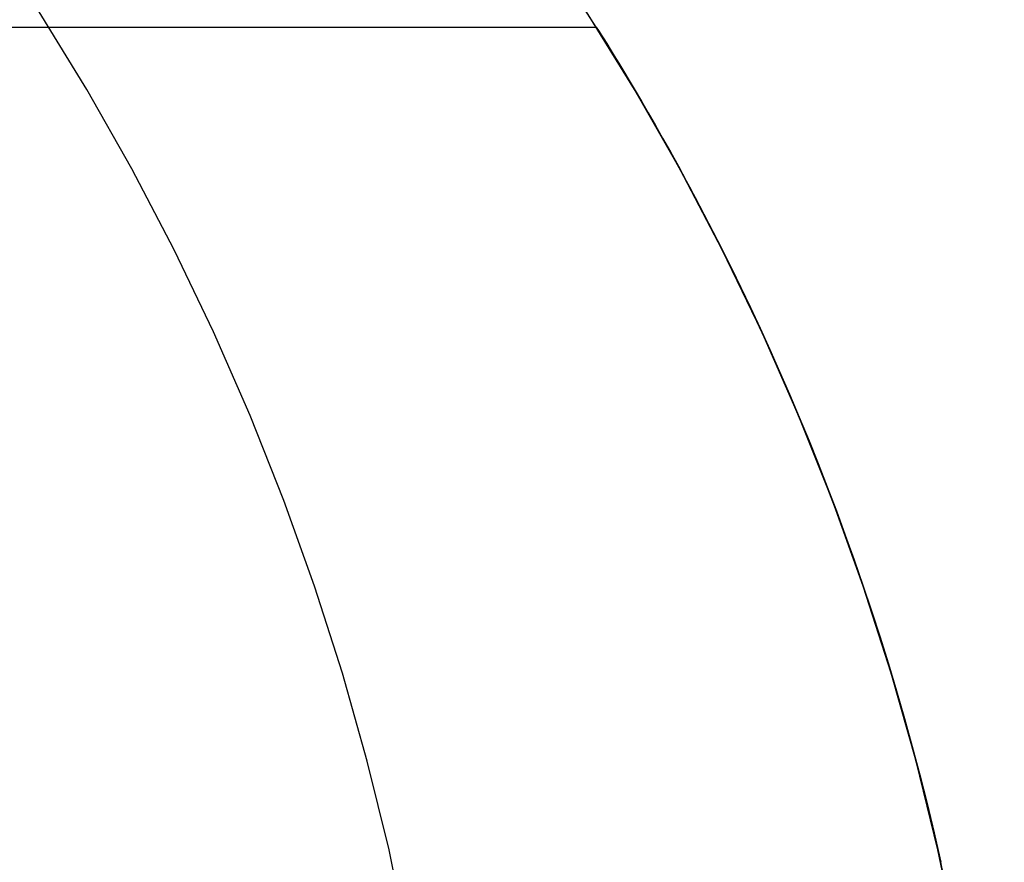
# Model space of a CAD drawing. Extents: x -3378 to 3007, y -425 to 173.
# Tile 171 of 256: x -1090.3 to -1084.72, y 77.27 to 82.05. Entities that reach past the tile are written whole.
import ezdxf

# ---------------------------------------------------------------- set-up
doc = ezdxf.new("R2010")
doc.units = 0
doc.layers.add('PREDEFINITO', color=7, linetype='CONTINUOUS')

msp = doc.modelspace()

# ---------------------------------------------------------------- linework, layer by layer
at = {"layer": 'PREDEFINITO'}
for p, q in [((-1087.0007, 81.9513, 3062.7165), (-1087.1328, 82.1588, 3062.5839)), ((-1089.9234, 81.65, 2046.002), (-1090.194, 82.0908, 2046.0264)), ((-1086.8173, 81.65, 2115), (-1087.089, 82.0908, 2115)), ((-1086.8173, 81.65, 2589.9994), (-1087.089, 82.0908, 2589.9994)), ((-1086.8173, 81.65, 2352.4979), (-1087.089, 82.0908, 2352.4979)), ((-1087.032, 82.001, 2572.0827), (-1101.2252, 82.001, 2572.0827)), ((-1087.032, 82.001, 2147.9996), (-1101.2252, 82.001, 2147.9996)), ((-1087.032, 82.001, 2996.1658), (-1101.2252, 82.001, 2996.1658)), ((-1087.0304, 81.9985, 2571.8818), (-1087.032, 82.001, 2572.0827)), ((-1087.032, 82.001, 2572.0827), (-1087.0304, 81.9985, 2572.2836)), ((-1087.0304, 81.9985, 2147.7987), (-1087.032, 82.001, 2147.9996)), ((-1087.032, 82.001, 2147.9996), (-1087.0304, 81.9985, 2148.2006)), ((-1087.0304, 81.9985, 2995.9649), (-1087.032, 82.001, 2996.1658)), ((-1087.032, 82.001, 2996.1658), (-1087.0304, 81.9985, 2996.3667)), ((-1087.0256, 81.9909, 2571.681), (-1087.0304, 81.9985, 2571.8818)), ((-1087.0304, 81.9985, 2572.2836), (-1087.0256, 81.9909, 2572.4844)), ((-1087.0256, 81.9909, 2147.598), (-1087.0304, 81.9985, 2147.7987)), ((-1087.0304, 81.9985, 2148.2006), (-1087.0256, 81.9909, 2148.4013)), ((-1087.0256, 81.9909, 2995.7641), (-1087.0304, 81.9985, 2995.9649)), ((-1087.0304, 81.9985, 2996.3667), (-1087.0256, 81.9909, 2996.5675)), ((-1087.0177, 81.9783, 2571.4806), (-1087.0256, 81.9909, 2571.681)), ((-1087.0256, 81.9909, 2572.4844), (-1087.0177, 81.9783, 2572.6848)), ((-1087.0177, 81.9783, 2147.3976), (-1087.0256, 81.9909, 2147.598)), ((-1087.0256, 81.9909, 2148.4013), (-1087.0177, 81.9783, 2148.6017)), ((-1087.0177, 81.9783, 2995.5637), (-1087.0256, 81.9909, 2995.7641)), ((-1087.0256, 81.9909, 2996.5675), (-1087.0177, 81.9783, 2996.7679)), ((-1087.0067, 81.9607, 2571.2808), (-1087.0177, 81.9783, 2571.4806)), ((-1087.0177, 81.9783, 2572.6848), (-1087.0067, 81.9607, 2572.8847)), ((-1087.0067, 81.9607, 2147.1977), (-1087.0177, 81.9783, 2147.3976)), ((-1087.0177, 81.9783, 2148.6017), (-1087.0067, 81.9607, 2148.8016)), ((-1087.0067, 81.9607, 2995.3638), (-1087.0177, 81.9783, 2995.5637)), ((-1087.0177, 81.9783, 2996.7679), (-1087.0067, 81.9607, 2996.9677)), ((-1086.9925, 81.9381, 2571.0816), (-1087.0067, 81.9607, 2571.2808)), ((-1087.0067, 81.9607, 2572.8847), (-1086.9925, 81.9381, 2573.0839)), ((-1086.9925, 81.9381, 2146.9985), (-1087.0067, 81.9607, 2147.1977)), ((-1087.0067, 81.9607, 2148.8016), (-1086.9925, 81.9381, 2149.0008)), ((-1086.9925, 81.9381, 2995.1646), (-1087.0067, 81.9607, 2995.3638)), ((-1087.0067, 81.9607, 2996.9677), (-1086.9925, 81.9381, 2997.1669)), ((-1086.8713, 81.7403, 3062.8463), (-1087.0007, 81.9513, 3062.7165)), ((-1086.9754, 81.9106, 2570.8833), (-1086.9925, 81.9381, 2571.0816)), ((-1086.9925, 81.9381, 2573.0839), (-1086.9754, 81.9106, 2573.2821)), ((-1086.9754, 81.9106, 2146.8002), (-1086.9925, 81.9381, 2146.9985)), ((-1086.9925, 81.9381, 2149.0008), (-1086.9754, 81.9106, 2149.1991)), ((-1086.9754, 81.9106, 2994.9664), (-1086.9925, 81.9381, 2995.1646)), ((-1086.9925, 81.9381, 2997.1669), (-1086.9754, 81.9106, 2997.3652)), ((-1086.9553, 81.8782, 2570.6861), (-1086.9754, 81.9106, 2570.8833)), ((-1086.9754, 81.9106, 2573.2821), (-1086.9553, 81.8782, 2573.4794)), ((-1086.9553, 81.8782, 2146.603), (-1086.9754, 81.9106, 2146.8002)), ((-1086.9754, 81.9106, 2149.1991), (-1086.9553, 81.8782, 2149.3963)), ((-1086.9553, 81.8782, 2994.7691), (-1086.9754, 81.9106, 2994.9664)), ((-1086.9754, 81.9106, 2997.3652), (-1086.9553, 81.8782, 2997.5624)), ((-1086.9324, 81.8408, 2570.4899), (-1086.9553, 81.8782, 2570.6861)), ((-1086.9553, 81.8782, 2573.4794), (-1086.9324, 81.8408, 2573.6755)), ((-1086.9324, 81.8408, 2146.4068), (-1086.9553, 81.8782, 2146.603)), ((-1086.9553, 81.8782, 2149.3963), (-1086.9324, 81.8408, 2149.5925)), ((-1086.9324, 81.8408, 2994.573), (-1086.9553, 81.8782, 2994.7691)), ((-1086.9553, 81.8782, 2997.5624), (-1086.9324, 81.8408, 2997.7586)), ((-1086.9066, 81.7987, 2570.295), (-1086.9324, 81.8408, 2570.4899)), ((-1086.9324, 81.8408, 2573.6755), (-1086.9066, 81.7987, 2573.8705)), ((-1086.9066, 81.7987, 2146.2119), (-1086.9324, 81.8408, 2146.4068)), ((-1086.9324, 81.8408, 2149.5925), (-1086.9066, 81.7987, 2149.7874)), ((-1086.9066, 81.7987, 2994.378), (-1086.9324, 81.8408, 2994.573)), ((-1086.9324, 81.8408, 2997.7586), (-1086.9066, 81.7987, 2997.9535)), ((-1086.8782, 81.7519, 2570.1017), (-1086.9066, 81.7987, 2570.295)), ((-1086.9066, 81.7987, 2573.8705), (-1086.8782, 81.7519, 2574.0638)), ((-1086.8782, 81.7519, 2146.0186), (-1086.9066, 81.7987, 2146.2119)), ((-1086.9066, 81.7987, 2149.7874), (-1086.8782, 81.7519, 2149.9807)), ((-1086.8782, 81.7519, 2994.1847), (-1086.9066, 81.7987, 2994.378)), ((-1086.9066, 81.7987, 2997.9535), (-1086.8782, 81.7519, 2998.1468)), ((-1086.8473, 81.7004, 2569.9101), (-1086.8782, 81.7519, 2570.1017)), ((-1086.8782, 81.7519, 2574.0638), (-1086.8473, 81.7004, 2574.2554)), ((-1086.8473, 81.7004, 2145.827), (-1086.8782, 81.7519, 2146.0186)), ((-1086.8782, 81.7519, 2149.9807), (-1086.8473, 81.7004, 2150.1723)), ((-1086.8473, 81.7004, 2993.9932), (-1086.8782, 81.7519, 2994.1847)), ((-1086.8782, 81.7519, 2998.1468), (-1086.8473, 81.7004, 2998.3384)), ((-1086.7446, 81.526, 3062.9733), (-1086.8713, 81.7403, 3062.8463)), ((-1086.8139, 81.6443, 2569.7203), (-1086.8473, 81.7004, 2569.9101)), ((-1086.8473, 81.7004, 2574.2554), (-1086.8139, 81.6443, 2574.4452)), ((-1086.8139, 81.6443, 2145.6372), (-1086.8473, 81.7004, 2145.827)), ((-1086.8473, 81.7004, 2150.1723), (-1086.8139, 81.6443, 2150.3621)), ((-1086.8139, 81.6443, 2993.8033), (-1086.8473, 81.7004, 2993.9932)), ((-1086.8473, 81.7004, 2998.3384), (-1086.8139, 81.6443, 2998.5283)), ((-1089.6681, 81.2001, 2045.979), (-1089.9234, 81.65, 2046.002)), ((-1086.561, 81.2001, 2115), (-1086.8173, 81.65, 2115)), ((-1086.561, 81.2001, 2589.9994), (-1086.8173, 81.65, 2589.9994)), ((-1086.561, 81.2001, 2352.4979), (-1086.8173, 81.65, 2352.4979)), ((-1086.7782, 81.5836, 2569.5323), (-1086.8139, 81.6443, 2569.7203)), ((-1086.8139, 81.6443, 2574.4452), (-1086.7782, 81.5836, 2574.6332)), ((-1086.7782, 81.5836, 2145.4492), (-1086.8139, 81.6443, 2145.6372)), ((-1086.8139, 81.6443, 2150.3621), (-1086.7782, 81.5836, 2150.5501)), ((-1086.7782, 81.5836, 2993.6153), (-1086.8139, 81.6443, 2993.8033)), ((-1086.8139, 81.6443, 2998.5283), (-1086.7782, 81.5836, 2998.7162)), ((-1086.7402, 81.5184, 2569.3461), (-1086.7782, 81.5836, 2569.5323)), ((-1086.7782, 81.5836, 2574.6332), (-1086.7402, 81.5184, 2574.8193)), ((-1086.7402, 81.5184, 2145.2631), (-1086.7782, 81.5836, 2145.4492)), ((-1086.7782, 81.5836, 2150.5501), (-1086.7402, 81.5184, 2150.7362)), ((-1086.7402, 81.5184, 2993.4292), (-1086.7782, 81.5836, 2993.6153)), ((-1086.7782, 81.5836, 2998.7162), (-1086.7402, 81.5184, 2998.9024)), ((-1086.6231, 81.3124, 3063.0951), (-1086.7446, 81.526, 3062.9733)), ((-1086.7002, 81.4488, 2569.162), (-1086.7402, 81.5184, 2569.3461)), ((-1086.7402, 81.5184, 2574.8193), (-1086.7002, 81.4488, 2575.0034)), ((-1086.7002, 81.4488, 2145.0789), (-1086.7402, 81.5184, 2145.2631)), ((-1086.7402, 81.5184, 2150.7362), (-1086.7002, 81.4488, 2150.9204)), ((-1086.7002, 81.4488, 2993.2451), (-1086.7402, 81.5184, 2993.4292)), ((-1086.7402, 81.5184, 2998.9024), (-1086.7002, 81.4488, 2999.0865)), ((-1086.6581, 81.3748, 2568.9799), (-1086.7002, 81.4488, 2569.162)), ((-1086.7002, 81.4488, 2575.0034), (-1086.6581, 81.3748, 2575.1856)), ((-1086.6581, 81.3748, 2144.8968), (-1086.7002, 81.4488, 2145.0789)), ((-1086.7002, 81.4488, 2150.9204), (-1086.6581, 81.3748, 2151.1025)), ((-1086.6581, 81.3748, 2993.0629), (-1086.7002, 81.4488, 2993.2451)), ((-1086.7002, 81.4488, 2999.0865), (-1086.6581, 81.3748, 2999.2686)), ((-1086.6143, 81.2967, 2568.8005), (-1086.6581, 81.3748, 2568.9799)), ((-1086.6581, 81.3748, 2575.1856), (-1086.6143, 81.2967, 2575.3649)), ((-1086.6143, 81.2967, 2144.7174), (-1086.6581, 81.3748, 2144.8968)), ((-1086.6581, 81.3748, 2151.1025), (-1086.6143, 81.2967, 2151.2819)), ((-1086.6143, 81.2967, 2992.8836), (-1086.6581, 81.3748, 2993.0629)), ((-1086.6581, 81.3748, 2999.2686), (-1086.6143, 81.2967, 2999.448)), ((-1086.5044, 81.0956, 3063.2141), (-1086.6231, 81.3124, 3063.0951)), ((-1086.5689, 81.2145, 2568.6235), (-1086.6143, 81.2967, 2568.8005)), ((-1086.6143, 81.2967, 2575.3649), (-1086.5689, 81.2145, 2575.542)), ((-1086.5689, 81.2145, 2144.5404), (-1086.6143, 81.2967, 2144.7174)), ((-1086.6143, 81.2967, 2151.2819), (-1086.5689, 81.2145, 2151.4589)), ((-1086.5689, 81.2145, 2992.7065), (-1086.6143, 81.2967, 2992.8836)), ((-1086.6143, 81.2967, 2999.448), (-1086.5689, 81.2145, 2999.625)), ((-1089.4285, 80.7416, 2045.9573), (-1089.6681, 81.2001, 2045.979)), ((-1086.5219, 81.1281, 2568.4488), (-1086.5689, 81.2145, 2568.6235)), ((-1086.5689, 81.2145, 2575.542), (-1086.5219, 81.1281, 2575.7166)), ((-1086.5219, 81.1281, 2144.3658), (-1086.5689, 81.2145, 2144.5404)), ((-1086.5689, 81.2145, 2151.4589), (-1086.5219, 81.1281, 2151.6335)), ((-1086.5219, 81.1281, 2992.5319), (-1086.5689, 81.2145, 2992.7065)), ((-1086.5689, 81.2145, 2999.625), (-1086.5219, 81.1281, 2999.7997)), ((-1086.3204, 80.7416, 2115), (-1086.561, 81.2001, 2115)), ((-1086.3204, 80.7416, 2589.9994), (-1086.561, 81.2001, 2589.9994)), ((-1086.3204, 80.7416, 2352.4979), (-1086.561, 81.2001, 2352.4979)), ((-1086.4735, 81.0376, 2568.2767), (-1086.5219, 81.1281, 2568.4488)), ((-1086.5219, 81.1281, 2575.7166), (-1086.4735, 81.0376, 2575.8887)), ((-1086.4735, 81.0376, 2144.1936), (-1086.5219, 81.1281, 2144.3658)), ((-1086.5219, 81.1281, 2151.6335), (-1086.4735, 81.0376, 2151.8057)), ((-1086.4735, 81.0376, 2992.3598), (-1086.5219, 81.1281, 2992.5319)), ((-1086.5219, 81.1281, 2999.7997), (-1086.4735, 81.0376, 2999.9718)), ((-1086.3886, 80.8756, 3063.3301), (-1086.5044, 81.0956, 3063.2141)), ((-1086.4238, 80.9432, 2568.107), (-1086.4735, 81.0376, 2568.2767)), ((-1086.4735, 81.0376, 2575.8887), (-1086.4238, 80.9432, 2576.0584)), ((-1086.4238, 80.9432, 2144.024), (-1086.4735, 81.0376, 2144.1936)), ((-1086.4735, 81.0376, 2151.8057), (-1086.4238, 80.9432, 2151.9753)), ((-1086.4238, 80.9432, 2992.1901), (-1086.4735, 81.0376, 2992.3598)), ((-1086.4735, 81.0376, 2999.9718), (-1086.4238, 80.9432, 3000.1415)), ((-1086.3729, 80.8448, 2567.94), (-1086.4238, 80.9432, 2568.107)), ((-1086.4238, 80.9432, 2576.0584), (-1086.3729, 80.8448, 2576.2254)), ((-1086.3729, 80.8448, 2143.8569), (-1086.4238, 80.9432, 2144.024)), ((-1086.4238, 80.9432, 2151.9753), (-1086.3729, 80.8448, 2152.1424)), ((-1086.3729, 80.8448, 2992.0231), (-1086.4238, 80.9432, 2992.1901)), ((-1086.4238, 80.9432, 3000.1415), (-1086.3729, 80.8448, 3000.3085)), ((-1086.2759, 80.6524, 3063.4431), (-1086.3886, 80.8756, 3063.3301)), ((-1086.321, 80.7426, 2567.7756), (-1086.3729, 80.8448, 2567.94)), ((-1086.3729, 80.8448, 2576.2254), (-1086.321, 80.7426, 2576.3898)), ((-1086.321, 80.7426, 2143.6925), (-1086.3729, 80.8448, 2143.8569)), ((-1086.3729, 80.8448, 2152.1424), (-1086.321, 80.7426, 2152.3067)), ((-1086.321, 80.7426, 2991.8587), (-1086.3729, 80.8448, 2992.0231)), ((-1086.3729, 80.8448, 3000.3085), (-1086.321, 80.7426, 3000.4729)), ((-1089.2047, 80.275, 2045.9372), (-1089.4285, 80.7416, 2045.9573)), ((-1086.2681, 80.6365, 2567.6139), (-1086.321, 80.7426, 2567.7756)), ((-1086.321, 80.7426, 2576.3898), (-1086.2681, 80.6365, 2576.5515)), ((-1086.2681, 80.6365, 2143.5309), (-1086.321, 80.7426, 2143.6925)), ((-1086.321, 80.7426, 2152.3067), (-1086.2681, 80.6365, 2152.4684)), ((-1086.2681, 80.6365, 2991.697), (-1086.321, 80.7426, 2991.8587)), ((-1086.321, 80.7426, 3000.4729), (-1086.2681, 80.6365, 3000.6346)), ((-1086.0957, 80.275, 2115), (-1086.3204, 80.7416, 2115)), ((-1086.0957, 80.275, 2589.9994), (-1086.3204, 80.7416, 2589.9994)), ((-1086.0957, 80.275, 2352.4979), (-1086.3204, 80.7416, 2352.4979)), ((-1086.1684, 80.4306, 3063.5508), (-1086.2759, 80.6524, 3063.4431)), ((-1086.2145, 80.5267, 2567.455), (-1086.2681, 80.6365, 2567.6139)), ((-1086.2681, 80.6365, 2576.5515), (-1086.2145, 80.5267, 2576.7104)), ((-1086.2145, 80.5267, 2143.372), (-1086.2681, 80.6365, 2143.5309)), ((-1086.2681, 80.6365, 2152.4684), (-1086.2145, 80.5267, 2152.6273)), ((-1086.2145, 80.5267, 2991.5381), (-1086.2681, 80.6365, 2991.697)), ((-1086.2681, 80.6365, 3000.6346), (-1086.2145, 80.5267, 3000.7935)), ((-1086.1603, 80.4132, 2567.299), (-1086.2145, 80.5267, 2567.455)), ((-1086.2145, 80.5267, 2576.7104), (-1086.1603, 80.4132, 2576.8664)), ((-1086.1603, 80.4132, 2143.2159), (-1086.2145, 80.5267, 2143.372)), ((-1086.2145, 80.5267, 2152.6273), (-1086.1603, 80.4132, 2152.7834)), ((-1086.1603, 80.4132, 2991.3821), (-1086.2145, 80.5267, 2991.5381)), ((-1086.2145, 80.5267, 3000.7935), (-1086.1603, 80.4132, 3000.9495)), ((-1086.064, 80.2058, 3063.6554), (-1086.1684, 80.4306, 3063.5508)), ((-1086.1055, 80.296, 2567.1458), (-1086.1603, 80.4132, 2567.299)), ((-1086.1603, 80.4132, 2576.8664), (-1086.1055, 80.296, 2577.0196)), ((-1086.1055, 80.296, 2143.0628), (-1086.1603, 80.4132, 2143.2159)), ((-1086.1603, 80.4132, 2152.7834), (-1086.1055, 80.296, 2152.9365)), ((-1086.1055, 80.296, 2991.2289), (-1086.1603, 80.4132, 2991.3821)), ((-1086.1603, 80.4132, 3000.9495), (-1086.1055, 80.296, 3001.1027)), ((-1086.0503, 80.1753, 2566.9957), (-1086.1055, 80.296, 2567.1458)), ((-1086.1055, 80.296, 2577.0196), (-1086.0503, 80.1753, 2577.1698)), ((-1086.0503, 80.1753, 2142.9126), (-1086.1055, 80.296, 2143.0628)), ((-1086.1055, 80.296, 2152.9365), (-1086.0503, 80.1753, 2153.0867)), ((-1086.0503, 80.1753, 2991.0787), (-1086.1055, 80.296, 2991.2289)), ((-1086.1055, 80.296, 3001.1027), (-1086.0503, 80.1753, 3001.2528)), ((-1088.9971, 79.801, 2045.9184), (-1089.2047, 80.275, 2045.9372)), ((-1085.8873, 79.801, 2115), (-1086.0957, 80.275, 2115)), ((-1085.8873, 79.801, 2589.9994), (-1086.0957, 80.275, 2589.9994)), ((-1085.8873, 79.801, 2352.4979), (-1086.0957, 80.275, 2352.4979)), ((-1085.9629, 79.9781, 3063.7567), (-1086.064, 80.2058, 3063.6554)), ((-1085.9948, 80.0511, 2566.8485), (-1086.0503, 80.1753, 2566.9957)), ((-1086.0503, 80.1753, 2577.1698), (-1085.9948, 80.0511, 2577.3169)), ((-1085.9948, 80.0511, 2142.7654), (-1086.0503, 80.1753, 2142.9126)), ((-1086.0503, 80.1753, 2153.0867), (-1085.9948, 80.0511, 2153.2339)), ((-1085.9948, 80.0511, 2990.9316), (-1086.0503, 80.1753, 2991.0787)), ((-1086.0503, 80.1753, 3001.2528), (-1085.9948, 80.0511, 3001.4)), ((-1085.9392, 79.9234, 2566.7044), (-1085.9948, 80.0511, 2566.8485)), ((-1085.9948, 80.0511, 2577.3169), (-1085.9392, 79.9234, 2577.461)), ((-1085.9392, 79.9234, 2142.6214), (-1085.9948, 80.0511, 2142.7654)), ((-1085.9948, 80.0511, 2153.2339), (-1085.9392, 79.9234, 2153.3779)), ((-1085.9392, 79.9234, 2990.7875), (-1085.9948, 80.0511, 2990.9316)), ((-1085.9948, 80.0511, 3001.4), (-1085.9392, 79.9234, 3001.5441)), ((-1085.865, 79.7476, 3063.8547), (-1085.9629, 79.9781, 3063.7567)), ((-1085.8836, 79.7923, 2566.5635), (-1085.9392, 79.9234, 2566.7044)), ((-1085.9392, 79.9234, 2577.461), (-1085.8836, 79.7923, 2577.6019)), ((-1085.8836, 79.7923, 2142.4805), (-1085.9392, 79.9234, 2142.6214)), ((-1085.9392, 79.9234, 2153.3779), (-1085.8836, 79.7923, 2153.5188)), ((-1085.8836, 79.7923, 2990.6466), (-1085.9392, 79.9234, 2990.7875)), ((-1085.9392, 79.9234, 3001.5441), (-1085.8836, 79.7923, 3001.685)), ((-1088.8059, 79.3201, 2045.9012), (-1088.9971, 79.801, 2045.9184)), ((-1085.6953, 79.3201, 2115), (-1085.8873, 79.801, 2115)), ((-1085.6953, 79.3201, 2589.9994), (-1085.8873, 79.801, 2589.9994)), ((-1085.6953, 79.3201, 2352.4979), (-1085.8873, 79.801, 2352.4979)), ((-1085.8281, 79.6579, 2566.4259), (-1085.8836, 79.7923, 2566.5635)), ((-1085.8836, 79.7923, 2577.6019), (-1085.8281, 79.6579, 2577.7396)), ((-1085.8281, 79.6579, 2142.3428), (-1085.8836, 79.7923, 2142.4805)), ((-1085.8836, 79.7923, 2153.5188), (-1085.8281, 79.6579, 2153.6565)), ((-1085.8281, 79.6579, 2990.5089), (-1085.8836, 79.7923, 2990.6466)), ((-1085.8836, 79.7923, 3001.685), (-1085.8281, 79.6579, 3001.8226)), ((-1085.7723, 79.5189, 3063.9475), (-1085.865, 79.7476, 3063.8547)), ((-1085.7761, 79.5285, 2566.2993), (-1085.8281, 79.6579, 2566.4259)), ((-1085.8281, 79.6579, 2577.7396), (-1085.7761, 79.5285, 2577.8661)), ((-1085.7761, 79.5285, 2142.2163), (-1085.8281, 79.6579, 2142.3428)), ((-1085.8281, 79.6579, 2153.6565), (-1085.7761, 79.5285, 2153.783)), ((-1085.7761, 79.5285, 2990.3824), (-1085.8281, 79.6579, 2990.5089)), ((-1085.8281, 79.6579, 3001.8226), (-1085.7761, 79.5285, 3001.9492)), ((-1085.7244, 79.3962, 2566.1757), (-1085.7761, 79.5285, 2566.2993)), ((-1085.7761, 79.5285, 2577.8661), (-1085.7244, 79.3962, 2577.9897)), ((-1085.7244, 79.3962, 2142.0927), (-1085.7761, 79.5285, 2142.2163)), ((-1085.7761, 79.5285, 2153.783), (-1085.7244, 79.3962, 2153.9066)), ((-1085.7244, 79.3962, 2990.2588), (-1085.7761, 79.5285, 2990.3824)), ((-1085.7761, 79.5285, 3001.9492), (-1085.7244, 79.3962, 3002.0728)), ((-1085.683, 79.2876, 3064.0369), (-1085.7723, 79.5189, 3063.9475)), ((-1085.6731, 79.261, 2566.0551), (-1085.7244, 79.3962, 2566.1757)), ((-1085.7244, 79.3962, 2577.9897), (-1085.6731, 79.261, 2578.1103)), ((-1085.6731, 79.261, 2141.972), (-1085.7244, 79.3962, 2142.0927)), ((-1085.7244, 79.3962, 2153.9066), (-1085.6731, 79.261, 2154.0273)), ((-1085.6731, 79.261, 2990.1382), (-1085.7244, 79.3962, 2990.2588)), ((-1085.7244, 79.3962, 3002.0728), (-1085.6731, 79.261, 3002.1934)), ((-1088.6314, 78.8328, 2045.8854), (-1088.8059, 79.3201, 2045.9012)), ((-1085.5201, 78.8328, 2115), (-1085.6953, 79.3201, 2115)), ((-1085.5201, 78.8328, 2589.9994), (-1085.6953, 79.3201, 2589.9994)), ((-1085.5201, 78.8328, 2352.4979), (-1085.6953, 79.3201, 2352.4979)), ((-1085.5971, 79.0537, 3064.1229), (-1085.683, 79.2876, 3064.0369)), ((-1085.6222, 79.1231, 2565.9374), (-1085.6731, 79.261, 2566.0551)), ((-1085.6731, 79.261, 2578.1103), (-1085.6222, 79.1231, 2578.228)), ((-1085.6222, 79.1231, 2141.8544), (-1085.6731, 79.261, 2141.972)), ((-1085.6731, 79.261, 2154.0273), (-1085.6222, 79.1231, 2154.1449)), ((-1085.6222, 79.1231, 2990.0205), (-1085.6731, 79.261, 2990.1382)), ((-1085.6731, 79.261, 3002.1934), (-1085.6222, 79.1231, 3002.3111)), ((-1085.5719, 78.9824, 2565.8229), (-1085.6222, 79.1231, 2565.9374)), ((-1085.6222, 79.1231, 2578.228), (-1085.5719, 78.9824, 2578.3426)), ((-1085.5719, 78.9824, 2141.7398), (-1085.6222, 79.1231, 2141.8544)), ((-1085.6222, 79.1231, 2154.1449), (-1085.5719, 78.9824, 2154.2595)), ((-1085.5719, 78.9824, 2989.9059), (-1085.6222, 79.1231, 2990.0205)), ((-1085.6222, 79.1231, 3002.3111), (-1085.5719, 78.9824, 3002.4256)), ((-1085.5148, 78.8172, 3064.2054), (-1085.5971, 79.0537, 3064.1229)), ((-1085.5222, 78.839, 2565.7114), (-1085.5719, 78.9824, 2565.8229)), ((-1085.5719, 78.9824, 2578.3426), (-1085.5222, 78.839, 2578.454)), ((-1085.5222, 78.839, 2141.6283), (-1085.5719, 78.9824, 2141.7398)), ((-1085.5719, 78.9824, 2154.2595), (-1085.5222, 78.839, 2154.371)), ((-1085.5222, 78.839, 2989.7945), (-1085.5719, 78.9824, 2989.9059)), ((-1085.5719, 78.9824, 3002.4256), (-1085.5222, 78.839, 3002.5371)), ((-1088.4737, 78.3398, 2045.8712), (-1088.6314, 78.8328, 2045.8854)), ((-1085.4733, 78.693, 2565.6031), (-1085.5222, 78.839, 2565.7114)), ((-1085.5222, 78.839, 2578.454), (-1085.4733, 78.693, 2578.5623)), ((-1085.4733, 78.693, 2141.52), (-1085.5222, 78.839, 2141.6283)), ((-1085.5222, 78.839, 2154.371), (-1085.4733, 78.693, 2154.4793)), ((-1085.4733, 78.693, 2989.6862), (-1085.5222, 78.839, 2989.7945)), ((-1085.5222, 78.839, 3002.5371), (-1085.4733, 78.693, 3002.6454)), ((-1085.3618, 78.3398, 2115), (-1085.5201, 78.8328, 2115)), ((-1085.3618, 78.3398, 2589.9994), (-1085.5201, 78.8328, 2589.9994)), ((-1085.3618, 78.3398, 2352.4979), (-1085.5201, 78.8328, 2352.4979)), ((-1085.4376, 78.5832, 3064.2827), (-1085.5148, 78.8172, 3064.2054)), ((-1085.4251, 78.5443, 2565.498), (-1085.4733, 78.693, 2565.6031)), ((-1085.4733, 78.693, 2578.5623), (-1085.4251, 78.5443, 2578.6674)), ((-1085.4251, 78.5443, 2141.4149), (-1085.4733, 78.693, 2141.52)), ((-1085.4733, 78.693, 2154.4793), (-1085.4251, 78.5443, 2154.5844)), ((-1085.4251, 78.5443, 2989.5811), (-1085.4733, 78.693, 2989.6862)), ((-1085.4733, 78.693, 3002.6454), (-1085.4251, 78.5443, 3002.7505)), ((-1085.3639, 78.3468, 3064.3564), (-1085.4376, 78.5832, 3064.2827)), ((-1085.3779, 78.393, 2565.3961), (-1085.4251, 78.5443, 2565.498)), ((-1085.4251, 78.5443, 2578.6674), (-1085.3779, 78.393, 2578.7693)), ((-1085.3779, 78.393, 2141.3131), (-1085.4251, 78.5443, 2141.4149)), ((-1085.4251, 78.5443, 2154.5844), (-1085.3779, 78.393, 2154.6862)), ((-1085.3779, 78.393, 2989.4792), (-1085.4251, 78.5443, 2989.5811)), ((-1085.4251, 78.5443, 3002.7505), (-1085.3779, 78.393, 3002.8524)), ((-1088.3331, 77.8416, 2045.8585), (-1088.4737, 78.3398, 2045.8712)), ((-1085.3318, 78.2393, 2565.2976), (-1085.3779, 78.393, 2565.3961)), ((-1085.3779, 78.393, 2578.7693), (-1085.3318, 78.2393, 2578.8678)), ((-1085.3318, 78.2393, 2141.2146), (-1085.3779, 78.393, 2141.3131)), ((-1085.3779, 78.393, 2154.6862), (-1085.3318, 78.2393, 2154.7847)), ((-1085.3318, 78.2393, 2989.3807), (-1085.3779, 78.393, 2989.4792)), ((-1085.3779, 78.393, 3002.8524), (-1085.3318, 78.2393, 3002.9509)), ((-1085.2938, 78.1083, 3064.4265), (-1085.3639, 78.3468, 3064.3564)), ((-1085.2206, 77.8416, 2115), (-1085.3618, 78.3398, 2115)), ((-1085.2206, 77.8416, 2589.9994), (-1085.3618, 78.3398, 2589.9994)), ((-1085.2206, 77.8416, 2352.4979), (-1085.3618, 78.3398, 2352.4979)), ((-1085.2867, 78.0831, 2565.2026), (-1085.3318, 78.2393, 2565.2976)), ((-1085.3318, 78.2393, 2578.8678), (-1085.2867, 78.0831, 2578.9629)), ((-1085.2867, 78.0831, 2141.1195), (-1085.3318, 78.2393, 2141.2146)), ((-1085.3318, 78.2393, 2154.7847), (-1085.2867, 78.0831, 2154.8798)), ((-1085.2867, 78.0831, 2989.2856), (-1085.3318, 78.2393, 2989.3807)), ((-1085.3318, 78.2393, 3002.9509), (-1085.2867, 78.0831, 3003.0459)), ((-1085.2275, 77.8677, 3064.4929), (-1085.2938, 78.1083, 3064.4265)), ((-1085.2428, 77.9246, 2565.1109), (-1085.2867, 78.0831, 2565.2026)), ((-1085.2867, 78.0831, 2578.9629), (-1085.2428, 77.9246, 2579.0545)), ((-1085.2428, 77.9246, 2141.0279), (-1085.2867, 78.0831, 2141.1195)), ((-1085.2867, 78.0831, 2154.8798), (-1085.2428, 77.9246, 2154.9714)), ((-1085.2428, 77.9246, 2989.194), (-1085.2867, 78.0831, 2989.2856)), ((-1085.2867, 78.0831, 3003.0459), (-1085.2428, 77.9246, 3003.1376)), ((-1085.2002, 77.7638, 2565.0228), (-1085.2428, 77.9246, 2565.1109)), ((-1085.2428, 77.9246, 2579.0545), (-1085.2002, 77.7638, 2579.1426)), ((-1085.2002, 77.7638, 2140.9398), (-1085.2428, 77.9246, 2141.0279)), ((-1085.2428, 77.9246, 2154.9714), (-1085.2002, 77.7638, 2155.0595)), ((-1085.2002, 77.7638, 2989.1059), (-1085.2428, 77.9246, 2989.194)), ((-1085.2428, 77.9246, 3003.1376), (-1085.2002, 77.7638, 3003.2257)), ((-1088.2097, 77.3388, 2045.8474), (-1088.3331, 77.8416, 2045.8585)), ((-1085.1661, 77.6297, 3064.5543), (-1085.2275, 77.8677, 3064.4929)), ((-1085.0966, 77.3388, 2115), (-1085.2206, 77.8416, 2115)), ((-1085.0966, 77.3388, 2589.9994), (-1085.2206, 77.8416, 2589.9994)), ((-1085.0966, 77.3388, 2352.4979), (-1085.2206, 77.8416, 2352.4979)), ((-1085.1589, 77.6007, 2564.9383), (-1085.2002, 77.7638, 2565.0228)), ((-1085.2002, 77.7638, 2579.1426), (-1085.1589, 77.6007, 2579.2271)), ((-1085.1589, 77.6007, 2140.8552), (-1085.2002, 77.7638, 2140.9398)), ((-1085.2002, 77.7638, 2155.0595), (-1085.1589, 77.6007, 2155.1441)), ((-1085.1589, 77.6007, 2989.0214), (-1085.2002, 77.7638, 2989.1059)), ((-1085.2002, 77.7638, 3003.2257), (-1085.1589, 77.6007, 3003.3102)), ((-1085.1084, 77.3899, 3064.6121), (-1085.1661, 77.6297, 3064.5543)), ((-1085.119, 77.4353, 2564.8574), (-1085.1589, 77.6007, 2564.9383)), ((-1085.1589, 77.6007, 2579.2271), (-1085.119, 77.4353, 2579.308)), ((-1085.119, 77.4353, 2140.7743), (-1085.1589, 77.6007, 2140.8552)), ((-1085.1589, 77.6007, 2155.1441), (-1085.119, 77.4353, 2155.225)), ((-1085.119, 77.4353, 2988.9405), (-1085.1589, 77.6007, 2989.0214)), ((-1085.1589, 77.6007, 3003.3102), (-1085.119, 77.4353, 3003.3911)), ((-1085.0806, 77.2679, 2564.7801), (-1085.119, 77.4353, 2564.8574)), ((-1085.119, 77.4353, 2579.308), (-1085.0806, 77.2679, 2579.3853)), ((-1085.0806, 77.2679, 2140.6971), (-1085.119, 77.4353, 2140.7743)), ((-1085.119, 77.4353, 2155.225), (-1085.0806, 77.2679, 2155.3022)), ((-1085.0806, 77.2679, 2988.8632), (-1085.119, 77.4353, 2988.9405)), ((-1085.119, 77.4353, 3003.3911), (-1085.0806, 77.2679, 3003.4684)), ((-1085.0545, 77.1484, 3064.666), (-1085.1084, 77.3899, 3064.6121)), ((-1088.1036, 76.8321, 2045.8378), (-1088.2097, 77.3388, 2045.8474)), ((-1084.9901, 76.8321, 2115), (-1085.0966, 77.3388, 2115)), ((-1084.9901, 76.8321, 2589.9994), (-1085.0966, 77.3388, 2589.9994)), ((-1084.9901, 76.8321, 2352.4979), (-1085.0966, 77.3388, 2352.4979)), ((-1085.0438, 77.098, 2140.6234), (-1085.0806, 77.2679, 2140.6971))]:
    msp.add_line(p, q, dxfattribs=at)
for centre in [(-1069.7206, 74.001, 1255), (-1069.7206, 74.001, 3155), (-1069.7206, 74.001, 2205)]:
    msp.add_circle(centre, 15, dxfattribs=at)

doc.saveas('drawing.dxf')
